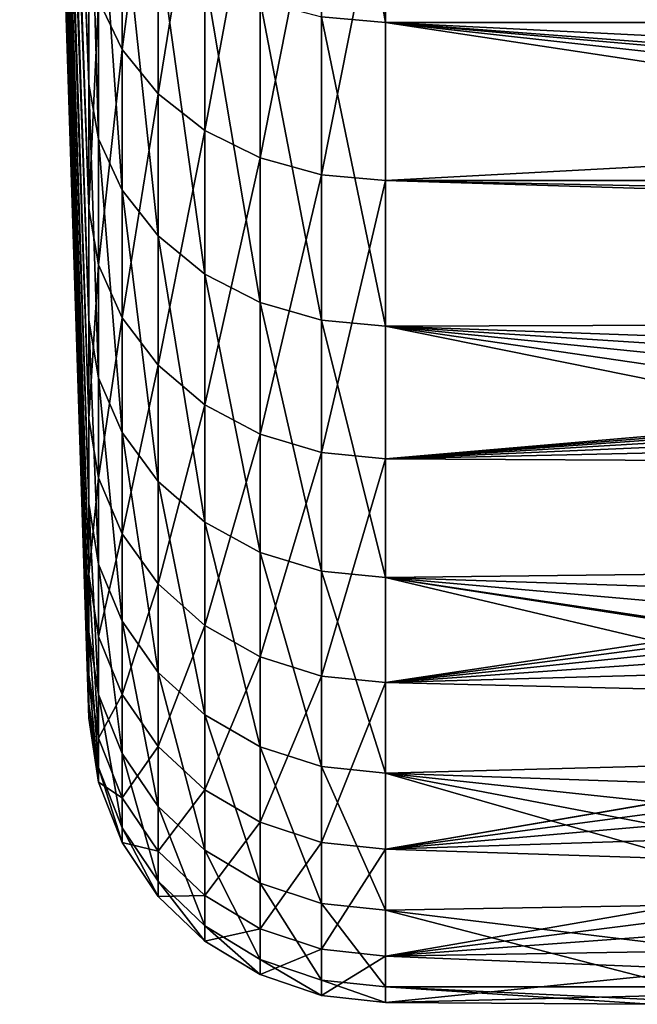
# Model space of a CAD drawing. Header units: millimetres. Extents: x -147 to 182, y -41 to 41.
# Tile 1 of 256: x -146.78 to -143.66, y -23 to -18.03. Entities that reach past the tile are written whole.
import ezdxf

# ---------------------------------------------------------------- set-up
doc = ezdxf.new("R2010")
doc.units = ezdxf.units.MM
doc.header["$LTSCALE"] = 51.403556
for name, color, linetype in [('35', 7, 'CONTINUOUS'), ('36', 7, 'CONTINUOUS'), ('41', 7, 'CONTINUOUS'), ('42', 7, 'CONTINUOUS'), ('43', 7, 'CONTINUOUS'), ('44', 7, 'CONTINUOUS')]:
    doc.layers.add(name, color=color, linetype=linetype)

msp = doc.modelspace()

# ---------------------------------------------------------------- linework, layer by layer
at = {"layer": '35', "color": 7, "linetype": 'CONTINUOUS'}
for points in [[(-144.9361, -17.1816, 15.2903), (-144.9361, -18.8405, 13.1923), (-114, -17.1816, 15.2903), (-144.9361, -17.1816, 15.2903)], [(-114, -17.1816, 15.2903), (-144.9361, -18.8405, 13.1923), (-114, -18.8405, 13.1922), (-114, -17.1816, 15.2903)], [(-132.9208, -19.21, 12.6481), (-131.5716, -19.1135, 12.7935), (-144.9361, -18.8405, 13.1923), (-132.9208, -19.21, 12.6481)], [(-144.9361, -18.8405, 13.1923), (-131.5716, -19.1135, 12.7935), (-114, -18.8405, 13.1922), (-144.9361, -18.8405, 13.1923)], [(-144.9361, -20.2446, 10.9158), (-132.9208, -19.21, 12.6481), (-144.9361, -18.8405, 13.1923), (-144.9361, -20.2446, 10.9158)], [(-134.2803, -19.4035, 12.3493), (-132.9208, -19.21, 12.6481), (-144.9361, -20.2446, 10.9158), (-134.2803, -19.4035, 12.3493)], [(-134.9634, -19.5364, 12.1379), (-134.2803, -19.4035, 12.3493), (-144.9361, -20.2446, 10.9158), (-134.9634, -19.5364, 12.1379)], [(-135.6471, -19.6926, 11.8828), (-134.9634, -19.5364, 12.1379), (-144.9361, -20.2446, 10.9158), (-135.6471, -19.6926, 11.8828)], [(-136.329, -19.8711, 11.5818), (-135.6471, -19.6926, 11.8828), (-144.9361, -20.2446, 10.9158), (-136.329, -19.8711, 11.5818)], [(-137.005, -20.0698, 11.2341), (-136.329, -19.8711, 11.5818), (-144.9361, -20.2446, 10.9158), (-137.005, -20.0698, 11.2341)], [(-137.6705, -20.2858, 10.839), (-137.005, -20.0698, 11.2341), (-144.9361, -20.2446, 10.9158), (-137.6705, -20.2858, 10.839)], [(-144.9361, -21.375, 8.4917), (-137.6705, -20.2858, 10.839), (-144.9361, -20.2446, 10.9158), (-144.9361, -21.375, 8.4917)], [(-138.3198, -20.5156, 10.3975), (-137.6705, -20.2858, 10.839), (-144.9361, -21.375, 8.4917), (-138.3198, -20.5156, 10.3975)], [(-138.9466, -20.7547, 9.9118), (-138.3198, -20.5156, 10.3975), (-144.9361, -21.375, 8.4917), (-138.9466, -20.7547, 9.9118)], [(-139.545, -20.9981, 9.3851), (-138.9466, -20.7547, 9.9118), (-144.9361, -21.375, 8.4917), (-139.545, -20.9981, 9.3851)], [(-140.1096, -21.241, 8.8216), (-139.545, -20.9981, 9.3851), (-144.9361, -21.375, 8.4917), (-140.1096, -21.241, 8.8216)], [(-140.636, -21.4786, 8.2263), (-140.1096, -21.241, 8.8216), (-144.9361, -21.375, 8.4917), (-140.636, -21.4786, 8.2263)], [(-144.9361, -22.2163, 5.9528), (-140.636, -21.4786, 8.2263), (-144.9361, -21.375, 8.4917), (-144.9361, -22.2163, 5.9528)], [(-140.6525, -21.4862, 8.2064), (-140.636, -21.4786, 8.2263), (-144.9361, -22.2163, 5.9528), (-140.6525, -21.4862, 8.2064)], [(-141.121, -21.7066, 7.6041), (-140.6525, -21.4862, 8.2064), (-144.9361, -22.2163, 5.9528), (-141.121, -21.7066, 7.6041)], [(-141.5625, -21.9217, 6.9599), (-141.121, -21.7066, 7.6041), (-144.9361, -22.2163, 5.9528), (-141.5625, -21.9217, 6.9599)], [(-141.9595, -22.1209, 6.298), (-141.5625, -21.9217, 6.9599), (-144.9361, -22.2163, 5.9528), (-141.9595, -22.1209, 6.298)], [(-142.3118, -22.3023, 5.6221), (-141.9595, -22.1209, 6.298), (-144.9361, -22.2163, 5.9528), (-142.3118, -22.3023, 5.6221)], [(-144.9361, -22.7572, 3.3334), (-142.3118, -22.3023, 5.6221), (-144.9361, -22.2163, 5.9528), (-144.9361, -22.7572, 3.3334)], [(-142.6198, -22.4642, 4.9353), (-142.3118, -22.3023, 5.6221), (-144.9361, -22.7572, 3.3334), (-142.6198, -22.4642, 4.9353)], [(-142.8841, -22.6057, 4.2405), (-142.6198, -22.4642, 4.9353), (-144.9361, -22.7572, 3.3334), (-142.8841, -22.6057, 4.2405)], [(-143.1056, -22.726, 3.5398), (-142.8841, -22.6057, 4.2405), (-144.9361, -22.7572, 3.3334), (-143.1056, -22.726, 3.5398)], [(-143.2852, -22.8246, 2.8348), (-143.1056, -22.726, 3.5398), (-144.9361, -22.7572, 3.3334), (-143.2852, -22.8246, 2.8348)], [(-144.9361, -22.9903, 0.6689), (-143.2852, -22.8246, 2.8348), (-144.9361, -22.7572, 3.3334), (-144.9361, -22.9903, 0.6689)], [(-143.5221, -22.9563, 1.4171), (-143.2852, -22.8246, 2.8348), (-144.9361, -22.9903, 0.6689), (-143.5221, -22.9563, 1.4171)], [(-143.5608, -22.978, -1.0063), (-143.6, -23), (-144.9361, -22.9125, -2.0046), (-143.5608, -22.978, -1.0063)], [(-144.9361, -22.9125, -2.0046), (-143.6, -23), (-144.9361, -22.9903, 0.6689), (-144.9361, -22.9125, -2.0046)], [(-143.4436, -22.9125, -2.0046), (-143.5608, -22.978, -1.0063), (-144.9361, -22.9125, -2.0046), (-143.4436, -22.9125, -2.0046)], [(-143.6, -23), (-143.5221, -22.9563, 1.4171), (-144.9361, -22.9903, 0.6689), (-143.6, -23)]]:
    msp.add_3dface(points, dxfattribs=at)
at = {"layer": '36', "color": 7, "linetype": 'CONTINUOUS'}
for points in [[(-114, -16.2635, -16.2634), (-114, -18.0416, -14.2654), (-144.9361, -16.2635, -16.2635), (-114, -16.2635, -16.2634)], [(-144.9361, -16.2635, -16.2635), (-114, -18.0416, -14.2654), (-144.9361, -18.0416, -14.2654), (-144.9361, -16.2635, -16.2635)], [(-114, -18.0416, -14.2654), (-114, -19.5757, -12.0744), (-144.9361, -18.0416, -14.2654), (-114, -18.0416, -14.2654)], [(-144.9361, -18.0416, -14.2654), (-114, -19.5757, -12.0744), (-130.9, -19.1015, -12.8114), (-144.9361, -18.0416, -14.2654)], [(-144.9361, -19.5757, -12.0745), (-144.9361, -18.0416, -14.2654), (-134.9944, -19.543, -12.1273), (-144.9361, -19.5757, -12.0745)], [(-134.9944, -19.543, -12.1273), (-144.9361, -18.0416, -14.2654), (-133.6201, -19.2976, -12.5141), (-134.9944, -19.543, -12.1273)], [(-133.6201, -19.2976, -12.5141), (-144.9361, -18.0416, -14.2654), (-132.256, -19.1505, -12.7381), (-133.6201, -19.2976, -12.5141)], [(-132.256, -19.1505, -12.7381), (-144.9361, -18.0416, -14.2654), (-130.9, -19.1015, -12.8114), (-132.256, -19.1505, -12.7381)], [(-136.3696, -19.8824, -11.5624), (-144.9361, -19.5757, -12.0745), (-134.9944, -19.543, -12.1273), (-136.3696, -19.8824, -11.5624)], [(-144.9361, -20.8451, -9.7202), (-144.9361, -19.5757, -12.0745), (-139.001, -20.7762, -9.8666), (-144.9361, -20.8451, -9.7202)], [(-139.001, -20.7762, -9.8666), (-144.9361, -19.5757, -12.0745), (-138.3717, -20.5348, -10.3596), (-139.001, -20.7762, -9.8666)], [(-138.3717, -20.5348, -10.3596), (-144.9361, -19.5757, -12.0745), (-137.7193, -20.3025, -10.8078), (-138.3717, -20.5348, -10.3596)], [(-137.7193, -20.3025, -10.8078), (-144.9361, -19.5757, -12.0745), (-137.0501, -20.0838, -11.209), (-137.7193, -20.3025, -10.8078)], [(-137.0501, -20.0838, -11.209), (-144.9361, -19.5757, -12.0745), (-136.3696, -19.8824, -11.5624), (-137.0501, -20.0838, -11.209)], [(-139.6009, -21.0216, -9.3324), (-144.9361, -20.8451, -9.7202), (-139.001, -20.7762, -9.8666), (-139.6009, -21.0216, -9.3324)], [(-144.9361, -21.8326, -7.2345), (-144.9361, -20.8451, -9.7202), (-141.1754, -21.7327, -7.5291), (-144.9361, -21.8326, -7.2345)], [(-141.1754, -21.7327, -7.5291), (-144.9361, -20.8451, -9.7202), (-140.6918, -21.5043, -8.1586), (-141.1754, -21.7327, -7.5291)], [(-140.6918, -21.5043, -8.1586), (-144.9361, -20.8451, -9.7202), (-140.654, -21.4869, -8.2045), (-140.6918, -21.5043, -8.1586)], [(-140.654, -21.4869, -8.2045), (-144.9361, -20.8451, -9.7202), (-140.1659, -21.2659, -8.7614), (-140.654, -21.4869, -8.2045)], [(-140.1659, -21.2659, -8.7614), (-144.9361, -20.8451, -9.7202), (-139.6009, -21.0216, -9.3324), (-140.1659, -21.2659, -8.7614)], [(-141.6147, -21.9476, -6.8778), (-144.9361, -21.8326, -7.2345), (-141.1754, -21.7327, -7.5291), (-141.6147, -21.9476, -6.8778)], [(-144.9361, -22.5248, -4.651), (-144.9361, -21.8326, -7.2345), (-142.6614, -22.4863, -4.8337), (-144.9361, -22.5248, -4.651)], [(-142.6614, -22.4863, -4.8337), (-144.9361, -21.8326, -7.2345), (-142.3575, -22.3261, -5.5266), (-142.6614, -22.4863, -4.8337)], [(-142.3575, -22.3261, -5.5266), (-144.9361, -21.8326, -7.2345), (-142.0088, -22.1461, -6.2091), (-142.3575, -22.3261, -5.5266)], [(-142.0088, -22.1461, -6.2091), (-144.9361, -21.8326, -7.2345), (-141.6147, -21.9476, -6.8778), (-142.0088, -22.1461, -6.2091)], [(-143.1374, -22.7434, -3.4263), (-144.9361, -22.5248, -4.651), (-142.6614, -22.4863, -4.8337), (-143.1374, -22.7434, -3.4263)], [(-143.4436, -22.9125, -2.0046), (-144.9361, -22.9125, -2.0046), (-144.9361, -22.5248, -4.651), (-143.4436, -22.9125, -2.0046)], [(-143.4436, -22.9125, -2.0046), (-144.9361, -22.5248, -4.651), (-143.1374, -22.7434, -3.4263), (-143.4436, -22.9125, -2.0046)]]:
    msp.add_3dface(points, dxfattribs=at)
at = {"layer": '41', "color": 7, "linetype": 'CONTINUOUS'}
for points in [[(-146.7837, -8.9859, 5.9638), (-146.7837, -9.5971, 4.9202), (-146.4347, -18.9813, 10.2345), (-146.7837, -8.9859, 5.9638)], [(-146.4347, -17.6648, 12.369), (-146.7837, -8.9859, 5.9638), (-146.4347, -18.9813, 10.2345), (-146.4347, -17.6648, 12.369)], [(-146.7837, -9.5971, 4.9202), (-146.7837, -10.0877, 3.8147), (-146.4347, -20.0411, 7.9618), (-146.7837, -9.5971, 4.9202)], [(-146.4347, -18.9813, 10.2345), (-146.7837, -9.5971, 4.9202), (-146.4347, -20.0411, 7.9618), (-146.4347, -18.9813, 10.2345)], [(-146.7837, -10.0877, 3.8147), (-146.7837, -10.4514, 2.6612), (-146.4347, -20.8299, 5.5813), (-146.7837, -10.0877, 3.8147)], [(-146.4347, -20.0411, 7.9618), (-146.7837, -10.0877, 3.8147), (-146.4347, -20.8299, 5.5813), (-146.4347, -20.0411, 7.9618)], [(-146.7837, -10.4514, 2.6612), (-146.7837, -10.6836, 1.4743), (-146.4347, -21.337, 3.1253), (-146.7837, -10.4514, 2.6612)], [(-146.4347, -20.8299, 5.5813), (-146.7837, -10.4514, 2.6612), (-146.4347, -21.337, 3.1253), (-146.4347, -20.8299, 5.5813)], [(-146.7837, -10.6836, 1.4743), (-146.7837, -10.7815, 0.2689), (-146.4347, -21.5556, 0.6271), (-146.7837, -10.6836, 1.4743)], [(-146.4347, -21.337, 3.1253), (-146.7837, -10.6836, 1.4743), (-146.4347, -21.5556, 0.6271), (-146.4347, -21.337, 3.1253)], [(-146.7837, -10.7438, -0.94), (-146.4347, -21.4826, -1.8795), (-146.4347, -21.5556, 0.6271), (-146.7837, -10.7438, -0.94)], [(-146.7837, -10.7815, 0.2689), (-146.7837, -10.7438, -0.94), (-146.4347, -21.5556, 0.6271), (-146.7837, -10.7815, 0.2689)]]:
    msp.add_3dface(points, dxfattribs=at)
at = {"layer": '42', "color": 7, "linetype": 'CONTINUOUS'}
for points in [[(-146.7837, -9.272, -5.5084), (-146.7837, -8.597, -6.5119), (-146.4347, -18.3541, -11.3209), (-146.7837, -9.272, -5.5084)], [(-146.4347, -18.3541, -11.3209), (-146.7837, -8.597, -6.5119), (-146.4347, -16.9157, -13.3752), (-146.4347, -18.3541, -11.3209)], [(-146.7837, -9.8305, -4.4357), (-146.7837, -9.272, -5.5084), (-146.4347, -19.5443, -9.1136), (-146.7837, -9.8305, -4.4357)], [(-146.4347, -19.5443, -9.1136), (-146.7837, -9.272, -5.5084), (-146.4347, -18.3541, -11.3209), (-146.4347, -19.5443, -9.1136)], [(-146.7837, -10.2653, -3.3071), (-146.7837, -9.8305, -4.4357), (-146.4347, -20.4702, -6.783), (-146.7837, -10.2653, -3.3071)], [(-146.4347, -20.4702, -6.783), (-146.7837, -9.8305, -4.4357), (-146.4347, -19.5443, -9.1136), (-146.4347, -20.4702, -6.783)], [(-146.7837, -10.571, -2.137), (-146.7837, -10.2653, -3.3071), (-146.4347, -21.1192, -4.3607), (-146.7837, -10.571, -2.137)], [(-146.4347, -21.1192, -4.3607), (-146.7837, -10.2653, -3.3071), (-146.4347, -20.4702, -6.783), (-146.4347, -21.1192, -4.3607)], [(-146.4347, -21.4826, -1.8795), (-146.7837, -10.7438, -0.94), (-146.7837, -10.571, -2.137), (-146.4347, -21.4826, -1.8795)], [(-146.4347, -21.4826, -1.8795), (-146.7837, -10.571, -2.137), (-146.4347, -21.1192, -4.3607), (-146.4347, -21.4826, -1.8795)]]:
    msp.add_3dface(points, dxfattribs=at)
at = {"layer": '43', "color": 7, "linetype": 'CONTINUOUS'}
for points in [[(-146.2668, -16.5783, 14.7534), (-146.3852, -17.9293, 12.5542), (-146.2668, -18.179, 12.7291), (-146.2668, -16.5783, 14.7534)], [(-146.2668, -16.5783, 14.7534), (-146.2668, -18.179, 12.7291), (-146.0851, -16.7814, 14.9342), (-146.2668, -16.5783, 14.7534)], [(-146.0851, -16.7814, 14.9342), (-146.2668, -18.179, 12.7291), (-146.0851, -18.4017, 12.885), (-146.0851, -16.7814, 14.9342)], [(-146.0851, -16.7814, 14.9342), (-146.0851, -18.4017, 12.885), (-145.8488, -16.9503, 15.0845), (-146.0851, -16.7814, 14.9342)], [(-145.8488, -16.9503, 15.0845), (-146.0851, -18.4017, 12.885), (-145.8488, -18.5869, 13.0147), (-145.8488, -16.9503, 15.0845)], [(-145.8488, -16.9503, 15.0845), (-145.8488, -18.5869, 13.0147), (-145.5691, -17.0769, 15.1972), (-145.8488, -16.9503, 15.0845)], [(-145.5691, -17.0769, 15.1972), (-145.8488, -18.5869, 13.0147), (-145.5691, -18.7258, 13.1119), (-145.5691, -17.0769, 15.1972)], [(-145.5691, -17.0769, 15.1972), (-145.5691, -18.7258, 13.1119), (-145.2593, -17.1553, 15.2669), (-145.5691, -17.0769, 15.1972)], [(-145.2593, -17.1553, 15.2669), (-145.5691, -18.7258, 13.1119), (-145.2593, -18.8116, 13.1721), (-145.2593, -17.1553, 15.2669)], [(-144.9361, -17.1816, 15.2903), (-145.2593, -17.1553, 15.2669), (-145.2593, -18.8116, 13.1721), (-144.9361, -17.1816, 15.2903)], [(-144.9361, -18.8405, 13.1923), (-144.9361, -17.1816, 15.2903), (-145.2593, -18.8116, 13.1721), (-144.9361, -18.8405, 13.1923)], [(-146.4347, -17.6648, 12.369), (-146.4347, -18.9813, 10.2345), (-146.3852, -17.9293, 12.5542), (-146.4347, -17.6648, 12.369)], [(-146.3852, -17.9293, 12.5542), (-146.4347, -18.9813, 10.2345), (-146.3852, -19.2655, 10.3879), (-146.3852, -17.9293, 12.5542)], [(-146.3852, -17.9293, 12.5542), (-146.3852, -19.2655, 10.3879), (-146.2668, -18.179, 12.7291), (-146.3852, -17.9293, 12.5542)], [(-146.2668, -18.179, 12.7291), (-146.3852, -19.2655, 10.3879), (-146.2668, -19.5338, 10.5325), (-146.2668, -18.179, 12.7291)], [(-146.2668, -18.179, 12.7291), (-146.2668, -19.5338, 10.5325), (-146.0851, -18.4017, 12.885), (-146.2668, -18.179, 12.7291)], [(-146.0851, -18.4017, 12.885), (-146.2668, -19.5338, 10.5325), (-146.0851, -19.7732, 10.6616), (-146.0851, -18.4017, 12.885)], [(-146.0851, -18.4017, 12.885), (-146.0851, -19.7732, 10.6616), (-145.8488, -18.5869, 13.0147), (-146.0851, -18.4017, 12.885)], [(-145.8488, -18.5869, 13.0147), (-146.0851, -19.7732, 10.6616), (-145.8488, -19.9722, 10.7689), (-145.8488, -18.5869, 13.0147)], [(-145.8488, -18.5869, 13.0147), (-145.8488, -19.9722, 10.7689), (-145.5691, -18.7258, 13.1119), (-145.8488, -18.5869, 13.0147)], [(-145.5691, -18.7258, 13.1119), (-145.8488, -19.9722, 10.7689), (-145.5691, -20.1213, 10.8493), (-145.5691, -18.7258, 13.1119)], [(-145.5691, -18.7258, 13.1119), (-145.5691, -20.1213, 10.8493), (-145.2593, -18.8116, 13.1721), (-145.5691, -18.7258, 13.1119)], [(-145.2593, -18.8116, 13.1721), (-145.5691, -20.1213, 10.8493), (-145.2593, -20.2136, 10.8991), (-145.2593, -18.8116, 13.1721)], [(-144.9361, -18.8405, 13.1923), (-145.2593, -18.8116, 13.1721), (-145.2593, -20.2136, 10.8991), (-144.9361, -18.8405, 13.1923)], [(-144.9361, -20.2446, 10.9158), (-144.9361, -18.8405, 13.1923), (-145.2593, -20.2136, 10.8991), (-144.9361, -20.2446, 10.9158)], [(-146.4347, -18.9813, 10.2345), (-146.4347, -20.0411, 7.9618), (-146.3852, -19.2655, 10.3879), (-146.4347, -18.9813, 10.2345)], [(-146.3852, -19.2655, 10.3879), (-146.4347, -20.0411, 7.9618), (-146.3852, -20.3412, 8.081), (-146.3852, -19.2655, 10.3879)], [(-146.3852, -19.2655, 10.3879), (-146.3852, -20.3412, 8.081), (-146.2668, -19.5338, 10.5325), (-146.3852, -19.2655, 10.3879)], [(-146.2668, -19.5338, 10.5325), (-146.3852, -20.3412, 8.081), (-146.2668, -20.6245, 8.1936), (-146.2668, -19.5338, 10.5325)], [(-146.2668, -19.5338, 10.5325), (-146.2668, -20.6245, 8.1936), (-146.0851, -19.7732, 10.6616), (-146.2668, -19.5338, 10.5325)], [(-146.0851, -19.7732, 10.6616), (-146.2668, -20.6245, 8.1936), (-146.0851, -20.8772, 8.294), (-146.0851, -19.7732, 10.6616)], [(-146.0851, -19.7732, 10.6616), (-146.0851, -20.8772, 8.294), (-145.8488, -19.9722, 10.7689), (-146.0851, -19.7732, 10.6616)], [(-145.8488, -19.9722, 10.7689), (-146.0851, -20.8772, 8.294), (-145.8488, -21.0873, 8.3774), (-145.8488, -19.9722, 10.7689)], [(-145.8488, -19.9722, 10.7689), (-145.8488, -21.0873, 8.3774), (-145.5691, -20.1213, 10.8493), (-145.8488, -19.9722, 10.7689)], [(-146.4347, -20.0411, 7.9618), (-146.4347, -20.8299, 5.5813), (-146.3852, -20.3412, 8.081), (-146.4347, -20.0411, 7.9618)], [(-145.5691, -20.1213, 10.8493), (-145.8488, -21.0873, 8.3774), (-145.5691, -21.2448, 8.44), (-145.5691, -20.1213, 10.8493)], [(-145.5691, -20.1213, 10.8493), (-145.5691, -21.2448, 8.44), (-145.2593, -20.2136, 10.8991), (-145.5691, -20.1213, 10.8493)], [(-145.2593, -20.2136, 10.8991), (-145.5691, -21.2448, 8.44), (-145.2593, -21.3423, 8.4787), (-145.2593, -20.2136, 10.8991)], [(-144.9361, -20.2446, 10.9158), (-145.2593, -20.2136, 10.8991), (-145.2593, -21.3423, 8.4787), (-144.9361, -20.2446, 10.9158)], [(-144.9361, -21.375, 8.4917), (-144.9361, -20.2446, 10.9158), (-145.2593, -21.3423, 8.4787), (-144.9361, -21.375, 8.4917)], [(-146.3852, -20.3412, 8.081), (-146.4347, -20.8299, 5.5813), (-146.3852, -21.1418, 5.6649), (-146.3852, -20.3412, 8.081)], [(-146.3852, -20.3412, 8.081), (-146.3852, -21.1418, 5.6649), (-146.2668, -20.6245, 8.1936), (-146.3852, -20.3412, 8.081)], [(-146.2668, -20.6245, 8.1936), (-146.3852, -21.1418, 5.6649), (-146.2668, -21.4363, 5.7438), (-146.2668, -20.6245, 8.1936)], [(-146.2668, -20.6245, 8.1936), (-146.2668, -21.4363, 5.7438), (-146.0851, -20.8772, 8.294), (-146.2668, -20.6245, 8.1936)], [(-146.4347, -20.8299, 5.5813), (-146.4347, -21.337, 3.1253), (-146.3852, -21.6565, 3.1722), (-146.4347, -20.8299, 5.5813)], [(-146.3852, -21.1418, 5.6649), (-146.4347, -20.8299, 5.5813), (-146.3852, -21.6565, 3.1722), (-146.3852, -21.1418, 5.6649)], [(-146.0851, -20.8772, 8.294), (-146.2668, -21.4363, 5.7438), (-146.0851, -21.6989, 5.8142), (-146.0851, -20.8772, 8.294)], [(-146.0851, -20.8772, 8.294), (-146.0851, -21.6989, 5.8142), (-145.8488, -21.0873, 8.3774), (-146.0851, -20.8772, 8.294)], [(-145.8488, -21.0873, 8.3774), (-146.0851, -21.6989, 5.8142), (-145.8488, -21.9173, 5.8727), (-145.8488, -21.0873, 8.3774)], [(-145.8488, -21.0873, 8.3774), (-145.8488, -21.9173, 5.8727), (-145.5691, -21.2448, 8.44), (-145.8488, -21.0873, 8.3774)], [(-146.3852, -21.1418, 5.6649), (-146.3852, -21.6565, 3.1722), (-146.2668, -21.4363, 5.7438), (-146.3852, -21.1418, 5.6649)], [(-145.5691, -21.2448, 8.44), (-145.8488, -21.9173, 5.8727), (-145.5691, -22.081, 5.9166), (-145.5691, -21.2448, 8.44)], [(-145.5691, -21.2448, 8.44), (-145.5691, -22.081, 5.9166), (-145.2593, -21.3423, 8.4787), (-145.5691, -21.2448, 8.44)], [(-146.4347, -21.337, 3.1253), (-146.4347, -21.5556, 0.6271), (-146.3852, -21.8784, 0.6366), (-146.4347, -21.337, 3.1253)], [(-146.3852, -21.6565, 3.1722), (-146.4347, -21.337, 3.1253), (-146.3852, -21.8784, 0.6366), (-146.3852, -21.6565, 3.1722)], [(-145.2593, -21.3423, 8.4787), (-145.5691, -22.081, 5.9166), (-145.2593, -22.1823, 5.9437), (-145.2593, -21.3423, 8.4787)], [(-144.9361, -21.375, 8.4917), (-145.2593, -21.3423, 8.4787), (-145.2593, -22.1823, 5.9437), (-144.9361, -21.375, 8.4917)], [(-144.9361, -22.2163, 5.9528), (-144.9361, -21.375, 8.4917), (-145.2593, -22.1823, 5.9437), (-144.9361, -22.2163, 5.9528)], [(-146.2668, -21.4363, 5.7438), (-146.3852, -21.6565, 3.1722), (-146.2668, -21.9581, 3.2164), (-146.2668, -21.4363, 5.7438)], [(-146.2668, -21.4363, 5.7438), (-146.2668, -21.9581, 3.2164), (-146.0851, -21.6989, 5.8142), (-146.2668, -21.4363, 5.7438)], [(-146.4347, -21.5556, 0.6271), (-146.4347, -21.4826, -1.8795), (-146.3852, -21.8784, 0.6366), (-146.4347, -21.5556, 0.6271)], [(-146.3852, -21.8784, 0.6366), (-146.4347, -21.4826, -1.8795), (-146.3852, -21.8043, -1.9076), (-146.3852, -21.8784, 0.6366)], [(-146.3852, -21.6565, 3.1722), (-146.3852, -21.8784, 0.6366), (-146.2668, -21.9581, 3.2164), (-146.3852, -21.6565, 3.1722)], [(-146.0851, -21.6989, 5.8142), (-146.2668, -21.9581, 3.2164), (-146.0851, -22.2272, 3.2558), (-146.0851, -21.6989, 5.8142)], [(-146.0851, -21.6989, 5.8142), (-146.0851, -22.2272, 3.2558), (-145.8488, -21.9173, 5.8727), (-146.0851, -21.6989, 5.8142)], [(-146.3852, -21.8784, 0.6366), (-146.3852, -21.8043, -1.9076), (-146.2668, -22.1831, 0.6455), (-146.3852, -21.8784, 0.6366)], [(-146.2668, -22.1831, 0.6455), (-146.3852, -21.8043, -1.9076), (-146.2668, -22.108, -1.9342), (-146.2668, -22.1831, 0.6455)], [(-146.2668, -21.9581, 3.2164), (-146.3852, -21.8784, 0.6366), (-146.2668, -22.1831, 0.6455), (-146.2668, -21.9581, 3.2164)], [(-145.8488, -21.9173, 5.8727), (-146.0851, -22.2272, 3.2558), (-145.8488, -22.4509, 3.2886), (-145.8488, -21.9173, 5.8727)], [(-145.8488, -21.9173, 5.8727), (-145.8488, -22.4509, 3.2886), (-145.5691, -22.081, 5.9166), (-145.8488, -21.9173, 5.8727)], [(-146.2668, -21.9581, 3.2164), (-146.2668, -22.1831, 0.6455), (-146.0851, -22.2272, 3.2558), (-146.2668, -21.9581, 3.2164)], [(-146.2668, -22.1831, 0.6455), (-146.2668, -22.108, -1.9342), (-146.0851, -22.4549, 0.6534), (-146.2668, -22.1831, 0.6455)], [(-146.0851, -22.4549, 0.6534), (-146.2668, -22.108, -1.9342), (-146.0851, -22.3789, -1.9579), (-146.0851, -22.4549, 0.6534)], [(-145.5691, -22.081, 5.9166), (-145.8488, -22.4509, 3.2886), (-145.5691, -22.6186, 3.3131), (-145.5691, -22.081, 5.9166)], [(-145.5691, -22.081, 5.9166), (-145.5691, -22.6186, 3.3131), (-145.2593, -22.1823, 5.9437), (-145.5691, -22.081, 5.9166)], [(-146.0851, -22.2272, 3.2558), (-146.2668, -22.1831, 0.6455), (-146.0851, -22.4549, 0.6534), (-146.0851, -22.2272, 3.2558)], [(-145.2593, -22.1823, 5.9437), (-145.5691, -22.6186, 3.3131), (-145.2593, -22.7223, 3.3283), (-145.2593, -22.1823, 5.9437)], [(-144.9361, -22.2163, 5.9528), (-145.2593, -22.1823, 5.9437), (-145.2593, -22.7223, 3.3283), (-144.9361, -22.2163, 5.9528)], [(-144.9361, -22.7572, 3.3334), (-144.9361, -22.2163, 5.9528), (-145.2593, -22.7223, 3.3283), (-144.9361, -22.7572, 3.3334)], [(-146.0851, -22.2272, 3.2558), (-146.0851, -22.4549, 0.6534), (-145.8488, -22.4509, 3.2886), (-146.0851, -22.2272, 3.2558)], [(-146.0851, -22.4549, 0.6534), (-146.0851, -22.3789, -1.9579), (-145.8488, -22.6808, 0.6599), (-146.0851, -22.4549, 0.6534)], [(-145.8488, -22.6808, 0.6599), (-146.0851, -22.3789, -1.9579), (-145.8488, -22.6041, -1.9776), (-145.8488, -22.6808, 0.6599)], [(-145.8488, -22.4509, 3.2886), (-146.0851, -22.4549, 0.6534), (-145.8488, -22.6808, 0.6599), (-145.8488, -22.4509, 3.2886)], [(-145.8488, -22.4509, 3.2886), (-145.8488, -22.6808, 0.6599), (-145.5691, -22.6186, 3.3131), (-145.8488, -22.4509, 3.2886)], [(-145.8488, -22.6808, 0.6599), (-145.8488, -22.6041, -1.9776), (-145.5691, -22.8503, 0.6649), (-145.8488, -22.6808, 0.6599)], [(-145.5691, -22.8503, 0.6649), (-145.8488, -22.6041, -1.9776), (-145.5691, -22.7729, -1.9924), (-145.5691, -22.8503, 0.6649)], [(-145.5691, -22.6186, 3.3131), (-145.8488, -22.6808, 0.6599), (-145.5691, -22.8503, 0.6649), (-145.5691, -22.6186, 3.3131)], [(-145.5691, -22.6186, 3.3131), (-145.5691, -22.8503, 0.6649), (-145.2593, -22.7223, 3.3283), (-145.5691, -22.6186, 3.3131)], [(-145.2593, -22.7223, 3.3283), (-145.5691, -22.8503, 0.6649), (-145.2593, -22.9551, 0.6679), (-145.2593, -22.7223, 3.3283)], [(-144.9361, -22.7572, 3.3334), (-145.2593, -22.7223, 3.3283), (-145.2593, -22.9551, 0.6679), (-144.9361, -22.7572, 3.3334)], [(-144.9361, -22.9903, 0.6689), (-144.9361, -22.7572, 3.3334), (-145.2593, -22.9551, 0.6679), (-144.9361, -22.9903, 0.6689)], [(-145.5691, -22.8503, 0.6649), (-145.5691, -22.7729, -1.9924), (-145.2593, -22.9551, 0.6679), (-145.5691, -22.8503, 0.6649)], [(-145.2593, -22.9551, 0.6679), (-145.5691, -22.7729, -1.9924), (-145.2593, -22.8774, -2.0015), (-145.2593, -22.9551, 0.6679)], [(-144.9361, -22.9125, -2.0046), (-144.9361, -22.9903, 0.6689), (-145.2593, -22.8774, -2.0015), (-144.9361, -22.9125, -2.0046)], [(-144.9361, -22.9903, 0.6689), (-145.2593, -22.9551, 0.6679), (-145.2593, -22.8774, -2.0015), (-144.9361, -22.9903, 0.6689)]]:
    msp.add_3dface(points, dxfattribs=at)
at = {"layer": '44', "color": 7, "linetype": 'CONTINUOUS'}
for points in [[(-144.9361, -16.2635, -16.2635), (-144.9361, -18.0416, -14.2654), (-145.2593, -16.2385, -16.2385), (-144.9361, -16.2635, -16.2635)], [(-144.9361, -18.0416, -14.2654), (-145.2593, -18.0139, -14.2436), (-145.2593, -16.2385, -16.2385), (-144.9361, -18.0416, -14.2654)], [(-146.4347, -18.3541, -11.3209), (-146.4347, -16.9157, -13.3752), (-146.3852, -18.6289, -11.4905), (-146.4347, -18.3541, -11.3209)], [(-146.3852, -18.6289, -11.4905), (-146.4347, -16.9157, -13.3752), (-146.3852, -17.169, -13.5755), (-146.3852, -18.6289, -11.4905)], [(-146.3852, -18.6289, -11.4905), (-146.3852, -17.169, -13.5755), (-146.2668, -18.8884, -11.6505), (-146.3852, -18.6289, -11.4905)], [(-146.2668, -18.8884, -11.6505), (-146.3852, -17.169, -13.5755), (-146.2668, -17.4081, -13.7645), (-146.2668, -18.8884, -11.6505)], [(-146.2668, -18.8884, -11.6505), (-146.2668, -17.4081, -13.7645), (-146.0851, -19.1198, -11.7933), (-146.2668, -18.8884, -11.6505)], [(-146.0851, -19.1198, -11.7933), (-146.2668, -17.4081, -13.7645), (-146.0851, -17.6214, -13.9332), (-146.0851, -19.1198, -11.7933)], [(-146.0851, -19.1198, -11.7933), (-146.0851, -17.6214, -13.9332), (-145.8488, -19.3122, -11.9119), (-146.0851, -19.1198, -11.7933)], [(-145.8488, -19.3122, -11.9119), (-146.0851, -17.6214, -13.9332), (-145.8488, -17.7987, -14.0734), (-145.8488, -19.3122, -11.9119)], [(-145.8488, -19.3122, -11.9119), (-145.8488, -17.7987, -14.0734), (-145.5691, -19.4565, -12.0009), (-145.8488, -19.3122, -11.9119)], [(-145.5691, -19.4565, -12.0009), (-145.8488, -17.7987, -14.0734), (-145.5691, -17.9317, -14.1785), (-145.5691, -19.4565, -12.0009)], [(-145.5691, -19.4565, -12.0009), (-145.5691, -17.9317, -14.1785), (-145.2593, -19.5457, -12.056), (-145.5691, -19.4565, -12.0009)], [(-145.2593, -19.5457, -12.056), (-145.5691, -17.9317, -14.1785), (-145.2593, -18.0139, -14.2436), (-145.2593, -19.5457, -12.056)], [(-144.9361, -18.0416, -14.2654), (-144.9361, -19.5757, -12.0745), (-145.2593, -18.0139, -14.2436), (-144.9361, -18.0416, -14.2654)], [(-144.9361, -19.5757, -12.0745), (-145.2593, -19.5457, -12.056), (-145.2593, -18.0139, -14.2436), (-144.9361, -19.5757, -12.0745)], [(-146.4347, -19.5443, -9.1136), (-146.4347, -18.3541, -11.3209), (-146.3852, -19.8369, -9.2501), (-146.4347, -19.5443, -9.1136)], [(-146.3852, -19.8369, -9.2501), (-146.4347, -18.3541, -11.3209), (-146.3852, -18.6289, -11.4905), (-146.3852, -19.8369, -9.2501)], [(-146.3852, -19.8369, -9.2501), (-146.3852, -18.6289, -11.4905), (-146.2668, -20.1132, -9.3789), (-146.3852, -19.8369, -9.2501)], [(-146.2668, -20.1132, -9.3789), (-146.3852, -18.6289, -11.4905), (-146.2668, -18.8884, -11.6505), (-146.2668, -20.1132, -9.3789)], [(-146.2668, -20.1132, -9.3789), (-146.2668, -18.8884, -11.6505), (-146.0851, -20.3596, -9.4938), (-146.2668, -20.1132, -9.3789)], [(-146.0851, -20.3596, -9.4938), (-146.2668, -18.8884, -11.6505), (-146.0851, -19.1198, -11.7933), (-146.0851, -20.3596, -9.4938)], [(-146.0851, -20.3596, -9.4938), (-146.0851, -19.1198, -11.7933), (-145.8488, -20.5645, -9.5894), (-146.0851, -20.3596, -9.4938)], [(-145.8488, -20.5645, -9.5894), (-146.0851, -19.1198, -11.7933), (-145.8488, -19.3122, -11.9119), (-145.8488, -20.5645, -9.5894)], [(-145.8488, -20.5645, -9.5894), (-145.8488, -19.3122, -11.9119), (-145.5691, -20.7181, -9.661), (-145.8488, -20.5645, -9.5894)], [(-145.5691, -20.7181, -9.661), (-145.8488, -19.3122, -11.9119), (-145.5691, -19.4565, -12.0009), (-145.5691, -20.7181, -9.661)], [(-145.5691, -20.7181, -9.661), (-145.5691, -19.4565, -12.0009), (-145.2593, -20.8132, -9.7053), (-145.5691, -20.7181, -9.661)], [(-145.2593, -20.8132, -9.7053), (-145.5691, -19.4565, -12.0009), (-145.2593, -19.5457, -12.056), (-145.2593, -20.8132, -9.7053)], [(-146.4347, -20.4702, -6.783), (-146.4347, -19.5443, -9.1136), (-146.3852, -20.7767, -6.8846), (-146.4347, -20.4702, -6.783)], [(-146.3852, -20.7767, -6.8846), (-146.4347, -19.5443, -9.1136), (-146.3852, -19.8369, -9.2501), (-146.3852, -20.7767, -6.8846)], [(-144.9361, -19.5757, -12.0745), (-144.9361, -20.8451, -9.7202), (-145.2593, -19.5457, -12.056), (-144.9361, -19.5757, -12.0745)], [(-144.9361, -20.8451, -9.7202), (-145.2593, -20.8132, -9.7053), (-145.2593, -19.5457, -12.056), (-144.9361, -20.8451, -9.7202)], [(-146.3852, -20.7767, -6.8846), (-146.3852, -19.8369, -9.2501), (-146.2668, -21.066, -6.9805), (-146.3852, -20.7767, -6.8846)], [(-146.2668, -21.066, -6.9805), (-146.3852, -19.8369, -9.2501), (-146.2668, -20.1132, -9.3789), (-146.2668, -21.066, -6.9805)], [(-146.2668, -21.066, -6.9805), (-146.2668, -20.1132, -9.3789), (-146.0851, -21.3241, -7.066), (-146.2668, -21.066, -6.9805)], [(-146.0851, -21.3241, -7.066), (-146.2668, -20.1132, -9.3789), (-146.0851, -20.3596, -9.4938), (-146.0851, -21.3241, -7.066)], [(-146.0851, -21.3241, -7.066), (-146.0851, -20.3596, -9.4938), (-145.8488, -21.5387, -7.1372), (-146.0851, -21.3241, -7.066)], [(-145.8488, -21.5387, -7.1372), (-146.0851, -20.3596, -9.4938), (-145.8488, -20.5645, -9.5894), (-145.8488, -21.5387, -7.1372)], [(-146.4347, -21.1192, -4.3607), (-146.4347, -20.4702, -6.783), (-146.3852, -21.4354, -4.4261), (-146.4347, -21.1192, -4.3607)], [(-146.3852, -21.4354, -4.4261), (-146.4347, -20.4702, -6.783), (-146.3852, -20.7767, -6.8846), (-146.3852, -21.4354, -4.4261)], [(-145.8488, -21.5387, -7.1372), (-145.8488, -20.5645, -9.5894), (-145.5691, -21.6996, -7.1905), (-145.8488, -21.5387, -7.1372)], [(-145.5691, -21.6996, -7.1905), (-145.8488, -20.5645, -9.5894), (-145.5691, -20.7181, -9.661), (-145.5691, -21.6996, -7.1905)], [(-145.5691, -21.6996, -7.1905), (-145.5691, -20.7181, -9.661), (-145.2593, -21.7991, -7.2234), (-145.5691, -21.6996, -7.1905)], [(-145.2593, -21.7991, -7.2234), (-145.5691, -20.7181, -9.661), (-145.2593, -20.8132, -9.7053), (-145.2593, -21.7991, -7.2234)], [(-146.3852, -21.4354, -4.4261), (-146.3852, -20.7767, -6.8846), (-146.2668, -21.734, -4.4877), (-146.3852, -21.4354, -4.4261)], [(-146.2668, -21.734, -4.4877), (-146.3852, -20.7767, -6.8846), (-146.2668, -21.066, -6.9805), (-146.2668, -21.734, -4.4877)], [(-144.9361, -20.8451, -9.7202), (-144.9361, -21.8326, -7.2345), (-145.2593, -20.8132, -9.7053), (-144.9361, -20.8451, -9.7202)], [(-144.9361, -21.8326, -7.2345), (-145.2593, -21.7991, -7.2234), (-145.2593, -20.8132, -9.7053), (-144.9361, -21.8326, -7.2345)], [(-146.2668, -21.734, -4.4877), (-146.2668, -21.066, -6.9805), (-146.0851, -22.0003, -4.5427), (-146.2668, -21.734, -4.4877)], [(-146.0851, -22.0003, -4.5427), (-146.2668, -21.066, -6.9805), (-146.0851, -21.3241, -7.066), (-146.0851, -22.0003, -4.5427)], [(-146.4347, -21.4826, -1.8795), (-146.4347, -21.1192, -4.3607), (-146.3852, -21.8043, -1.9076), (-146.4347, -21.4826, -1.8795)], [(-146.3852, -21.8043, -1.9076), (-146.4347, -21.1192, -4.3607), (-146.3852, -21.4354, -4.4261), (-146.3852, -21.8043, -1.9076)], [(-146.0851, -22.0003, -4.5427), (-146.0851, -21.3241, -7.066), (-145.8488, -22.2217, -4.5884), (-146.0851, -22.0003, -4.5427)], [(-145.8488, -22.2217, -4.5884), (-146.0851, -21.3241, -7.066), (-145.8488, -21.5387, -7.1372), (-145.8488, -22.2217, -4.5884)], [(-146.2668, -22.108, -1.9342), (-146.3852, -21.8043, -1.9076), (-146.3852, -21.4354, -4.4261), (-146.2668, -22.108, -1.9342)], [(-146.2668, -22.108, -1.9342), (-146.3852, -21.4354, -4.4261), (-146.2668, -21.734, -4.4877), (-146.2668, -22.108, -1.9342)], [(-145.8488, -22.2217, -4.5884), (-145.8488, -21.5387, -7.1372), (-145.5691, -22.3877, -4.6227), (-145.8488, -22.2217, -4.5884)], [(-145.5691, -22.3877, -4.6227), (-145.8488, -21.5387, -7.1372), (-145.5691, -21.6996, -7.1905), (-145.5691, -22.3877, -4.6227)], [(-145.5691, -22.3877, -4.6227), (-145.5691, -21.6996, -7.1905), (-145.2593, -22.4903, -4.6439), (-145.5691, -22.3877, -4.6227)], [(-145.2593, -22.4903, -4.6439), (-145.5691, -21.6996, -7.1905), (-145.2593, -21.7991, -7.2234), (-145.2593, -22.4903, -4.6439)], [(-146.0851, -22.3789, -1.9579), (-146.2668, -22.108, -1.9342), (-146.2668, -21.734, -4.4877), (-146.0851, -22.3789, -1.9579)], [(-146.0851, -22.3789, -1.9579), (-146.2668, -21.734, -4.4877), (-146.0851, -22.0003, -4.5427), (-146.0851, -22.3789, -1.9579)], [(-144.9361, -21.8326, -7.2345), (-144.9361, -22.5248, -4.651), (-145.2593, -21.7991, -7.2234), (-144.9361, -21.8326, -7.2345)], [(-144.9361, -22.5248, -4.651), (-145.2593, -22.4903, -4.6439), (-145.2593, -21.7991, -7.2234), (-144.9361, -22.5248, -4.651)], [(-145.8488, -22.6041, -1.9776), (-146.0851, -22.3789, -1.9579), (-146.0851, -22.0003, -4.5427), (-145.8488, -22.6041, -1.9776)], [(-145.8488, -22.6041, -1.9776), (-146.0851, -22.0003, -4.5427), (-145.8488, -22.2217, -4.5884), (-145.8488, -22.6041, -1.9776)], [(-145.5691, -22.7729, -1.9924), (-145.8488, -22.6041, -1.9776), (-145.8488, -22.2217, -4.5884), (-145.5691, -22.7729, -1.9924)], [(-145.5691, -22.7729, -1.9924), (-145.8488, -22.2217, -4.5884), (-145.5691, -22.3877, -4.6227), (-145.5691, -22.7729, -1.9924)], [(-145.2593, -22.8774, -2.0015), (-145.5691, -22.7729, -1.9924), (-145.5691, -22.3877, -4.6227), (-145.2593, -22.8774, -2.0015)], [(-145.2593, -22.8774, -2.0015), (-145.5691, -22.3877, -4.6227), (-145.2593, -22.4903, -4.6439), (-145.2593, -22.8774, -2.0015)], [(-144.9361, -22.5248, -4.651), (-144.9361, -22.9125, -2.0046), (-145.2593, -22.4903, -4.6439), (-144.9361, -22.5248, -4.651)], [(-144.9361, -22.9125, -2.0046), (-145.2593, -22.8774, -2.0015), (-145.2593, -22.4903, -4.6439), (-144.9361, -22.9125, -2.0046)]]:
    msp.add_3dface(points, dxfattribs=at)

doc.saveas('drawing.dxf')
